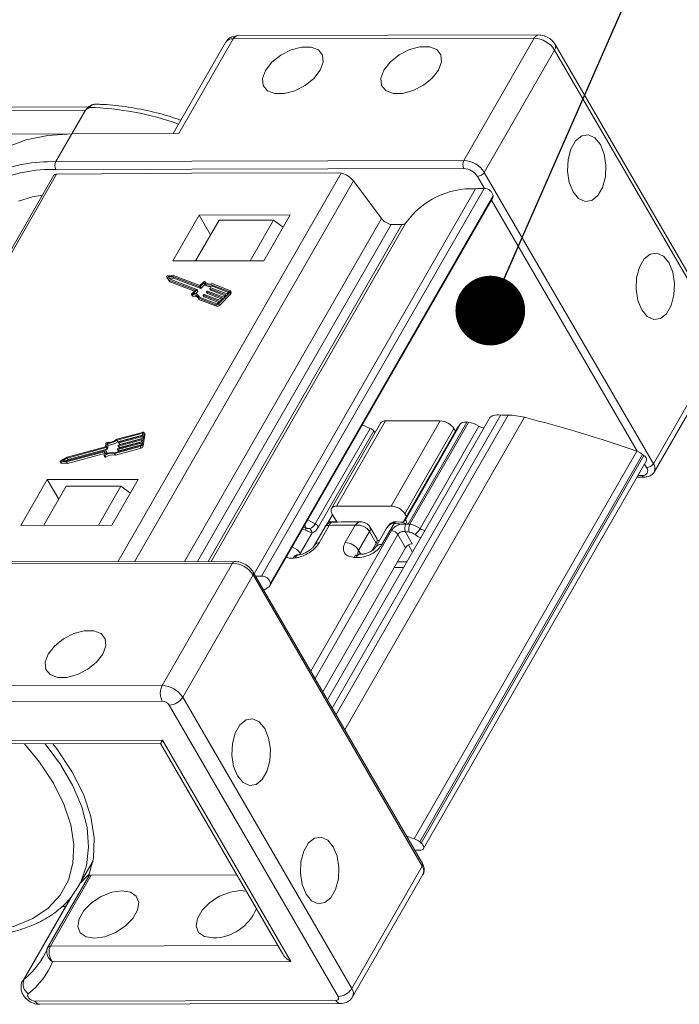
# Model space of a CAD drawing. Header units: millimetres. Extents: x 2517 to 3439, y -761 to -109.
# Tile 40 of 49: x 3115 to 3162, y -219 to -148. Entities that reach past the tile are written whole.
import ezdxf

# ---------------------------------------------------------------- set-up
doc = ezdxf.new("R2010")
doc.units = ezdxf.units.MM
doc.styles.get("Standard").update_dxf_attribs({"font": '仿宋_GB2312.ttf', "width": 0.8})
doc.dimstyles.new('ISO-25.1', dxfattribs={"dimtxt": 6, "dimasz": 5, "dimexe": 3.5, "dimexo": 0.625, "dimgap": 1.5, "dimtad": 1, "dimtoh": 1, "dimdsep": 46, "dimtxsty": 'Standard', "dimcen": 2.5, "dimadec": 0, "dimazin": 0, "dimtfac": 1, "dimtmove": 0, "dimatfit": 3, "dimfxl": 0, "dimarcsym": 0})

msp = doc.modelspace()

# ---------------------------------------------------------------- linework, layer by layer
at = {"color": 7, "linetype": 'Continuous', "lineweight": 15}
for p, q in [((3151.813, -148.956), (3130.226, -149.004)), ((3129.351, -149.489), (3125.59, -156.036)), ((3129.9, -149.239), (3125.995, -156.035)), ((3151.487, -149.191), (3129.9, -149.239)), ((3146.444, -157.97), (3151.487, -149.191)), ((3165.128, -170.542), (3152.997, -149.636)), ((3152.959, -150.037), (3147.915, -158.815)), ((3165.089, -170.942), (3152.959, -150.037)), ((3119.497, -154.119), (3097.97, -154.166)), ((3119.295, -154.353), (3098.067, -154.4)), ((3119.295, -154.353), (3118.319, -156.052)), ((3118.319, -156.052), (3108.967, -156.073)), ((3117.18, -158.035), (3118.319, -156.052)), ((3125.995, -156.035), (3118.319, -156.052)), ((3116.572, -158.049), (3117.18, -158.035)), ((3117.18, -158.035), (3146.444, -157.97)), ((3117.223, -158.938), (3101.216, -186.801)), ((3146.445, -158.535), (3117.181, -158.6)), ((3126.915, -158.862), (3117.223, -158.938)), ((3121.634, -186.755), (3137.651, -158.877)), ((3137.366, -158.838), (3126.915, -158.862)), ((3137.651, -158.877), (3137.366, -158.838)), ((3147.915, -158.815), (3160.045, -179.72)), ((3117.04, -159.022), (3101.08, -186.801)), ((3138.518, -159.424), (3122.818, -186.753)), ((3138.518, -159.424), (3140.544, -162.125)), ((3147.934, -159.975), (3147.426, -159.099)), ((3131.409, -187.62), (3147.284, -159.988)), ((3131.933, -187.782), (3147.91, -159.974)), ((3132.525, -188.489), (3148.501, -160.68)), ((3132.561, -188.365), (3148.538, -160.557)), ((3148.543, -160.478), (3132.566, -188.286)), ((3158.875, -178.831), (3148.423, -160.817)), ((3148.543, -160.478), (3148.538, -160.557)), ((3127.46, -161.887), (3125.573, -165.171)), ((3126.4, -186.745), (3140.544, -162.125)), ((3127.206, -165.168), (3128.882, -162.251)), ((3133.992, -161.872), (3127.46, -161.887)), ((3128.28, -163.299), (3127.46, -161.887)), ((3128.326, -186.74), (3142.292, -162.431)), ((3132.801, -162.242), (3128.882, -162.251)), ((3131.125, -165.159), (3132.801, -162.242)), ((3132.105, -165.157), (3133.992, -161.872)), ((3133.487, -162.75), (3132.801, -162.242)), ((3127.346, -186.743), (3141.238, -162.563)), ((3128.109, -186.741), (3142.001, -162.562)), ((3141.238, -162.563), (3142.001, -162.562)), ((3125.573, -165.171), (3132.105, -165.157)), ((3125.119, -166.291), (3125.184, -166.404)), ((3125.119, -166.292), (3125.289, -166.549)), ((3125.119, -166.292), (3125.185, -166.405)), ((3125.627, -166.209), (3125.181, -166.229)), ((3125.184, -166.404), (3125.185, -166.405)), ((3125.185, -166.405), (3125.354, -166.662)), ((3125.572, -166.282), (3125.245, -166.297)), ((3125.245, -166.297), (3125.37, -166.486)), ((3125.289, -166.549), (3127.184, -167.277)), ((3125.289, -166.549), (3125.354, -166.662)), ((3125.638, -166.395), (3125.319, -166.409)), ((3125.354, -166.662), (3127.121, -167.341)), ((3125.37, -166.486), (3127.3, -167.228)), ((3127.503, -167.024), (3125.572, -166.282)), ((3125.572, -166.282), (3125.638, -166.395)), ((3127.506, -166.931), (3125.627, -166.209)), ((3127.568, -167.137), (3125.638, -166.395)), ((3127.797, -166.75), (3127.536, -167.013)), ((3127.784, -166.674), (3127.539, -166.92)), ((3127.797, -166.75), (3127.863, -166.863)), ((3127.184, -167.277), (3126.922, -167.54)), ((3127.299, -167.251), (3127.037, -167.514)), ((3127.364, -167.364), (3127.198, -167.531)), ((3127.299, -167.251), (3127.364, -167.364)), ((3127.37, -167.345), (3127.305, -167.232)), ((3127.503, -167.024), (3127.568, -167.137)), ((3127.536, -167.013), (3127.601, -167.126)), ((3127.863, -166.863), (3127.601, -167.126)), ((3127.985, -167.395), (3128.051, -167.508)), ((3129.151, -167.846), (3127.99, -167.399)), ((3127.99, -167.399), (3128.056, -167.512)), ((3127.991, -167.376), (3128.025, -167.342)), ((3128.058, -167.331), (3129.219, -167.778)), ((3128.222, -167.157), (3128.287, -167.27)), ((3129.388, -167.608), (3128.227, -167.161)), ((3128.227, -167.161), (3128.292, -167.274)), ((3128.228, -167.138), (3128.262, -167.104)), ((3129.325, -167.672), (3128.292, -167.274)), ((3128.295, -167.094), (3129.456, -167.54)), ((3129.593, -167.358), (3128.342, -166.877)), ((3128.342, -166.877), (3128.408, -166.99)), ((3129.661, -167.29), (3128.39, -166.801)), ((3129.562, -167.434), (3128.408, -166.99)), ((3128.843, -168.245), (3129.655, -167.429)), ((3129.456, -167.54), (3129.591, -167.404)), ((3129.593, -167.358), (3129.605, -167.379)), ((3129.655, -167.429), (3129.721, -167.542)), ((3129.757, -167.428), (3129.692, -167.315)), ((3126.91, -167.578), (3126.976, -167.691)), ((3126.938, -167.589), (3127.003, -167.702)), ((3127.375, -167.821), (3128.646, -168.31)), ((3127.375, -167.821), (3127.441, -167.934)), ((3127.477, -167.766), (3127.434, -167.691)), ((3127.441, -167.934), (3128.711, -168.423)), ((3127.463, -167.761), (3128.714, -168.242)), ((3127.748, -167.633), (3127.814, -167.746)), ((3128.915, -168.084), (3127.753, -167.637)), ((3127.753, -167.637), (3127.819, -167.75)), ((3127.754, -167.614), (3127.788, -167.58)), ((3128.852, -168.147), (3127.819, -167.75)), ((3127.821, -167.569), (3128.982, -168.016)), ((3129.088, -167.91), (3128.056, -167.512)), ((3128.779, -168.22), (3128.915, -168.084)), ((3128.909, -168.358), (3129.721, -167.542)), ((3128.982, -168.016), (3129.151, -167.846)), ((3129.219, -167.778), (3129.388, -167.608)), ((3128.646, -168.31), (3128.711, -168.423)), ((3128.843, -168.245), (3128.909, -168.358)), ((3160.045, -179.72), (3165.089, -170.942)), ((3160.106, -180.32), (3165.15, -171.542)), ((3148.259, -176.495), (3136.665, -196.677)), ((3149.09, -176.226), (3137.004, -197.262)), ((3137.276, -197.73), (3149.624, -176.236)), ((3150.787, -176.39), (3137.904, -198.813)), ((3144.753, -176.643), (3140.834, -176.651)), ((3141.239, -182.759), (3144.753, -176.643)), ((3149.172, -176.237), (3149.09, -176.226)), ((3149.624, -176.236), (3149.172, -176.237)), ((3135.79, -184.044), (3139.732, -177.184)), ((3140.468, -176.818), (3136.954, -182.935)), ((3140.834, -176.651), (3137.32, -182.768)), ((3139.732, -177.184), (3139.163, -176.933)), ((3145.957, -177.182), (3142.118, -183.865)), ((3145.965, -177.17), (3142.12, -183.864)), ((3145.734, -177.206), (3142.22, -183.323)), ((3142.25, -183.744), (3146.207, -176.857)), ((3146.65, -176.74), (3142.45, -184.05)), ((3146.78, -176.754), (3142.579, -184.066)), ((3143.304, -184.378), (3147.528, -177.028)), ((3145.839, -177.387), (3145.734, -177.206)), ((3146.207, -176.857), (3145.965, -177.17)), ((3123.381, -177.473), (3121.545, -177.969)), ((3123.371, -177.541), (3121.564, -178.029)), ((3121.564, -178.029), (3121.629, -178.142)), ((3123.396, -177.665), (3121.629, -178.142)), ((3123.344, -178.004), (3121.666, -178.457)), ((3121.677, -178.389), (3123.355, -177.936)), ((3123.381, -177.766), (3121.703, -178.219)), ((3121.713, -178.151), (3123.391, -177.698)), ((3123.36, -177.903), (3121.768, -178.332)), ((3123.318, -178.173), (3123.344, -178.004)), ((3123.355, -177.936), (3123.381, -177.766)), ((3123.371, -177.541), (3123.406, -177.602)), ((3123.38, -178.352), (3123.504, -177.538)), ((3123.391, -177.698), (3123.412, -177.563)), ((3123.445, -178.465), (3123.57, -177.651)), ((3123.564, -177.611), (3123.498, -177.498)), ((3123.504, -177.538), (3123.57, -177.651)), ((3139.983, -177.371), (3136.026, -184.257)), ((3140.077, -177.498), (3139.983, -177.371)), ((3120.728, -178.515), (3117.989, -179.254)), ((3120.787, -178.564), (3117.998, -179.317)), ((3120.852, -178.677), (3118.063, -179.43)), ((3120.768, -178.252), (3120.728, -178.515)), ((3120.787, -178.564), (3120.852, -178.677)), ((3120.853, -178.278), (3120.813, -178.541)), ((3120.813, -178.541), (3120.878, -178.654)), ((3120.853, -178.278), (3120.918, -178.391)), ((3120.918, -178.391), (3120.878, -178.654)), ((3121.389, -178.987), (3123.225, -178.491)), ((3121.428, -178.911), (3123.236, -178.423)), ((3121.455, -179.1), (3123.291, -178.604)), ((3121.609, -178.683), (3121.614, -178.649)), ((3121.61, -178.69), (3121.676, -178.803)), ((3123.308, -178.241), (3121.63, -178.694)), ((3121.63, -178.694), (3121.695, -178.807)), ((3121.64, -178.626), (3123.318, -178.173)), ((3121.646, -178.446), (3121.651, -178.412)), ((3121.647, -178.452), (3121.712, -178.565)), ((3121.666, -178.457), (3121.732, -178.57)), ((3121.682, -178.208), (3121.687, -178.174)), ((3121.683, -178.215), (3121.749, -178.328)), ((3123.287, -178.378), (3121.695, -178.807)), ((3121.703, -178.219), (3121.768, -178.332)), ((3123.323, -178.14), (3121.732, -178.57)), ((3123.225, -178.491), (3123.291, -178.604)), ((3123.287, -178.377), (3123.308, -178.241)), ((3123.38, -178.352), (3123.445, -178.465)), ((3117.989, -179.254), (3117.524, -179.512)), ((3117.998, -179.317), (3117.655, -179.507)), ((3118.063, -179.43), (3117.905, -179.517)), ((3117.937, -179.593), (3120.653, -178.86)), ((3117.967, -179.52), (3120.756, -178.767)), ((3117.998, -179.317), (3118.063, -179.43)), ((3118.003, -179.706), (3120.655, -178.99)), ((3120.673, -178.871), (3120.636, -179.116)), ((3120.638, -179.13), (3120.703, -179.243)), ((3120.653, -178.86), (3120.67, -178.89)), ((3120.697, -179.129), (3120.763, -179.242)), ((3120.776, -178.778), (3120.736, -179.04)), ((3120.841, -178.885), (3120.775, -178.772)), ((3120.776, -178.778), (3120.842, -178.891)), ((3120.842, -178.891), (3120.825, -178.998)), ((3121.389, -178.987), (3121.455, -179.1)), ((3142.888, -206.635), (3158.865, -178.827)), ((3159.27, -179.053), (3143.293, -206.862)), ((3143.39, -206.941), (3159.367, -179.132)), ((3159.27, -179.053), (3159.367, -179.132)), ((3117.493, -179.564), (3117.558, -179.677)), ((3117.514, -179.575), (3117.937, -179.593)), ((3117.514, -179.575), (3117.58, -179.688)), ((3117.58, -179.688), (3118.003, -179.706)), ((3117.655, -179.507), (3117.967, -179.52)), ((3117.937, -179.593), (3118.003, -179.706)), ((3143.561, -207.346), (3159.537, -179.538)), ((3159.556, -180.004), (3159.412, -179.756)), ((3116.56, -180.86), (3114.672, -184.145)), ((3123.091, -180.845), (3116.56, -180.86)), ((3117.379, -182.272), (3116.56, -180.86)), ((3121.204, -184.13), (3123.091, -180.845)), ((3158.876, -180.689), (3159.394, -180.688)), ((3158.944, -180.571), (3159.231, -180.571)), ((3117.916, -181.338), (3116.305, -184.141)), ((3117.916, -181.338), (3121.835, -181.329)), ((3121.835, -181.329), (3120.224, -184.132)), ((3121.835, -181.329), (3122.522, -181.836)), ((3141.239, -182.759), (3137.32, -182.768)), ((3137.028, -183.391), (3136.625, -184.092)), ((3136.995, -183.335), (3137.323, -183.9)), ((3142.325, -183.504), (3142.22, -183.323)), ((3114.672, -184.145), (3121.204, -184.13)), ((3135.089, -184.483), (3134.873, -184.402)), ((3134.933, -184.297), (3135.116, -184.334)), ((3135.242, -183.758), (3135.79, -184.044)), ((3136.492, -184.24), (3135.732, -185.562)), ((3136.785, -184.15), (3136.069, -185.396)), ((3136.702, -183.957), (3136.731, -184.007)), ((3137.323, -183.9), (3136.735, -183.901)), ((3137.934, -185.376), (3138.65, -184.13)), ((3140.198, -185.1), (3139.712, -184.263)), ((3140.871, -184.392), (3140.124, -185.692)), ((3141.449, -184.001), (3140.57, -185.53)), ((3141.611, -183.883), (3141.485, -183.881)), ((3141.923, -183.917), (3141.611, -183.883)), ((3142.179, -183.826), (3142.25, -183.744)), ((3135.56, -184.689), (3134.712, -186.164)), ((3135.461, -194.603), (3141.254, -184.52)), ((3141.704, -184.8), (3135.768, -195.131)), ((3139.679, -184.58), (3138.899, -185.939)), ((3139.681, -184.583), (3139.679, -184.58)), ((3140.167, -185.42), (3139.681, -184.583)), ((3141.704, -184.8), (3142.258, -185.755)), ((3142.238, -184.593), (3142.747, -185.471)), ((3136.322, -196.087), (3142.258, -185.755)), ((3139.862, -185.952), (3140.167, -185.42)), ((3140.228, -185.223), (3140.394, -185.222)), ((3142.763, -186.062), (3142.469, -185.555)), ((3134.637, -186.254), (3134.509, -186.265)), ((3134.712, -186.164), (3134.667, -186.257)), ((3134.712, -186.164), (3134.752, -186.232)), ((3138.899, -185.939), (3139.058, -186.215)), ((3139.047, -186.215), (3138.908, -186.207)), ((3129.849, -186.854), (3100.585, -186.919)), ((3130.012, -186.737), (3100.748, -186.802)), ((3124.805, -195.633), (3129.849, -186.854)), ((3142.127, -187.17), (3141.444, -187.171)), ((3141.672, -186.775), (3142.355, -186.773)), ((3131.32, -187.7), (3126.277, -196.478)), ((3143.451, -208.605), (3131.32, -187.7)), ((3143.47, -208.405), (3131.34, -187.5)), ((3132.419, -188.593), (3132.087, -188.788)), ((3132.561, -188.365), (3132.566, -188.286)), ((3103.218, -195.681), (3124.805, -195.633)), ((3124.808, -196.764), (3103.221, -196.812)), ((3137.428, -217.951), (3125.298, -197.046)), ((3126.277, -196.478), (3138.407, -217.383)), ((3107.733, -199.607), (3124.82, -199.569)), ((3108.06, -199.841), (3124.685, -199.804)), ((3124.685, -199.804), (3133.428, -214.872)), ((3124.82, -199.569), (3134.027, -215.437)), ((3142.332, -206.443), (3142.888, -206.635)), ((3143.39, -206.941), (3143.293, -206.862)), ((3118.786, -210.069), (3119.845, -208.226)), ((3119.601, -209.144), (3118.931, -209.817)), ((3138.407, -217.383), (3143.451, -208.605)), ((3119.533, -209.329), (3116.604, -214.427)), ((3119.716, -209.246), (3116.787, -214.343)), ((3119.716, -209.246), (3130.15, -209.223)), ((3138.468, -217.983), (3143.511, -209.205)), ((3118.222, -210.878), (3114.8, -216.836)), ((3118.433, -210.57), (3114.9, -216.719)), ((3117.871, -211.49), (3117.61, -211.49)), ((3116.604, -214.427), (3116.596, -214.444)), ((3116.787, -214.343), (3133.101, -214.307)), ((3134.027, -215.437), (3116.94, -215.474)), ((3114.9, -216.719), (3114.801, -216.833)), ((3115.679, -218.282), (3137.266, -218.234)), ((3116.006, -218.516), (3137.593, -218.468))]:
    msp.add_line(p, q, dxfattribs=at)
at = {"color": 7, "linetype": 'Continuous', "lineweight": 15, "flags": 128}
for points in [[(3132.223, -151.496), (3132.008, -152.077), (3132.054, -152.588), (3132.358, -152.966), (3132.881, -153.166), (3133.562, -153.165), (3134.317, -152.961), (3135.056, -152.581), (3135.69, -152.069), (3136.142, -151.488), (3136.358, -150.907), (3136.311, -150.397), (3136.008, -150.018), (3135.484, -149.818), (3134.804, -149.82), (3134.048, -150.023), (3133.309, -150.403), (3132.675, -150.915), (3132.223, -151.496)], [(3140.715, -151.478), (3140.499, -152.058), (3140.546, -152.569), (3140.849, -152.947), (3141.372, -153.147), (3142.053, -153.146), (3142.808, -152.943), (3143.548, -152.562), (3144.182, -152.05), (3144.634, -151.469), (3144.849, -150.888), (3144.803, -150.378), (3144.499, -150), (3143.976, -149.799), (3143.295, -149.801), (3142.54, -150.004), (3141.8, -150.384), (3141.167, -150.896), (3140.715, -151.478)], [(3119.495, -154.139), (3119.496, -154.138), (3119.502, -154.135), (3119.511, -154.134), (3119.521, -154.136), (3119.534, -154.14), (3119.547, -154.146), (3119.563, -154.155)], [(3118.319, -156.052), (3116.601, -156.162), (3115.037, -156.479), (3113.657, -156.999), (3112.486, -157.712), (3111.545, -158.605), (3111.176, -159.1)], [(3154.287, -160.216), (3154.683, -160.693), (3155.148, -160.908), (3155.627, -160.835), (3156.062, -160.481), (3156.402, -159.891), (3156.603, -159.135), (3156.643, -158.305), (3156.517, -157.5), (3156.24, -156.818), (3155.844, -156.341), (3155.379, -156.126), (3154.9, -156.2), (3154.464, -156.553), (3154.125, -157.143), (3153.924, -157.899), (3153.883, -158.729), (3154.01, -159.534), (3154.287, -160.216)], [(3116.224, -160.442), (3115.512, -160.574), (3114.492, -160.872)], [(3159.205, -168.691), (3159.6, -169.168), (3160.065, -169.383), (3160.545, -169.31), (3160.98, -168.956), (3161.319, -168.366), (3161.521, -167.611), (3161.561, -166.78), (3161.435, -165.975), (3161.157, -165.293), (3160.762, -164.816), (3160.297, -164.601), (3159.817, -164.675), (3159.382, -165.028), (3159.043, -165.618), (3158.841, -166.374), (3158.801, -167.204), (3158.927, -168.009), (3159.205, -168.691)], [(3125.181, -166.229), (3125.168, -166.231), (3125.155, -166.236), (3125.142, -166.244), (3125.131, -166.253), (3125.122, -166.263), (3125.117, -166.274), (3125.116, -166.283), (3125.119, -166.292)], [(3127.86, -166.661), (3127.855, -166.656), (3127.848, -166.652), (3127.838, -166.651), (3127.827, -166.651), (3127.816, -166.655), (3127.804, -166.66), (3127.793, -166.666), (3127.784, -166.674)], [(3127.3, -167.228), (3127.302, -167.229), (3127.305, -167.232), (3127.306, -167.234), (3127.306, -167.237), (3127.305, -167.241), (3127.304, -167.244), (3127.302, -167.248), (3127.299, -167.251)], [(3127.99, -167.399), (3127.987, -167.398), (3127.985, -167.396), (3127.984, -167.393), (3127.984, -167.39), (3127.984, -167.387), (3127.986, -167.383), (3127.988, -167.38), (3127.991, -167.376)], [(3128.227, -167.161), (3128.224, -167.16), (3128.222, -167.158), (3128.221, -167.155), (3128.221, -167.152), (3128.221, -167.149), (3128.223, -167.145), (3128.225, -167.142), (3128.228, -167.138)], [(3129.591, -167.404), (3129.597, -167.397), (3129.602, -167.39), (3129.605, -167.383), (3129.606, -167.377), (3129.605, -167.37), (3129.603, -167.365), (3129.599, -167.361), (3129.593, -167.358)], [(3129.655, -167.429), (3129.673, -167.408), (3129.687, -167.387), (3129.695, -167.366), (3129.699, -167.346), (3129.697, -167.328), (3129.69, -167.312), (3129.677, -167.299), (3129.661, -167.29)], [(3126.922, -167.54), (3126.915, -167.549), (3126.91, -167.558), (3126.908, -167.567), (3126.909, -167.575), (3126.912, -167.581), (3126.919, -167.586), (3126.927, -167.588), (3126.938, -167.589)], [(3127.753, -167.637), (3127.751, -167.636), (3127.749, -167.634), (3127.747, -167.631), (3127.747, -167.628), (3127.748, -167.625), (3127.749, -167.621), (3127.751, -167.618), (3127.754, -167.614)], [(3123.412, -177.563), (3123.412, -177.556), (3123.41, -177.551), (3123.407, -177.546), (3123.402, -177.542), (3123.396, -177.54), (3123.388, -177.539), (3123.38, -177.539), (3123.371, -177.541)], [(3123.504, -177.538), (3123.505, -177.519), (3123.5, -177.502), (3123.49, -177.487), (3123.475, -177.477), (3123.456, -177.47), (3123.433, -177.467), (3123.408, -177.468), (3123.381, -177.473)], [(3121.63, -178.694), (3121.625, -178.695), (3121.621, -178.695), (3121.617, -178.695), (3121.614, -178.694), (3121.612, -178.692), (3121.61, -178.689), (3121.609, -178.687), (3121.609, -178.683)], [(3121.666, -178.457), (3121.662, -178.458), (3121.657, -178.458), (3121.654, -178.457), (3121.651, -178.456), (3121.648, -178.454), (3121.646, -178.452), (3121.646, -178.449), (3121.646, -178.446)], [(3121.703, -178.219), (3121.698, -178.22), (3121.694, -178.22), (3121.69, -178.22), (3121.687, -178.219), (3121.684, -178.217), (3121.683, -178.214), (3121.682, -178.212), (3121.682, -178.208)], [(3120.636, -179.116), (3120.636, -179.125), (3120.639, -179.131), (3120.645, -179.136), (3120.653, -179.139), (3120.663, -179.14), (3120.674, -179.139), (3120.686, -179.135), (3120.697, -179.129)], [(3120.653, -178.86), (3120.657, -178.859), (3120.661, -178.859), (3120.665, -178.86), (3120.668, -178.861), (3120.671, -178.863), (3120.672, -178.865), (3120.673, -178.868), (3120.673, -178.871)], [(3120.703, -179.243), (3120.704, -179.244), (3120.71, -179.249), (3120.718, -179.252), (3120.728, -179.253), (3120.74, -179.252), (3120.751, -179.248), (3120.763, -179.242)], [(3120.756, -178.767), (3120.76, -178.766), (3120.764, -178.766), (3120.768, -178.767), (3120.771, -178.768), (3120.774, -178.77), (3120.775, -178.772), (3120.776, -178.775), (3120.776, -178.778)], [(3159.367, -179.132), (3159.452, -179.214), (3159.515, -179.301), (3159.551, -179.388), (3159.559, -179.469), (3159.537, -179.538)], [(3117.524, -179.512), (3117.511, -179.52), (3117.501, -179.53), (3117.494, -179.541), (3117.491, -179.551), (3117.491, -179.56), (3117.495, -179.568), (3117.503, -179.573), (3117.514, -179.575)], [(3142.186, -183.822), (3142.215, -183.793), (3142.25, -183.744)], [(3116.636, -193.388), (3117.088, -192.807), (3117.722, -192.295), (3118.461, -191.915), (3119.216, -191.712), (3119.897, -191.71), (3120.42, -191.91), (3120.724, -192.289), (3120.771, -192.799), (3120.555, -193.38), (3120.103, -193.961), (3119.469, -194.473), (3118.73, -194.853), (3117.974, -195.057), (3117.294, -195.058), (3116.77, -194.858), (3116.467, -194.48), (3116.42, -193.969), (3116.636, -193.388)], [(3132.161, -198.729), (3131.766, -198.251), (3131.3, -198.037), (3130.821, -198.11), (3130.386, -198.464), (3130.047, -199.054), (3129.845, -199.809), (3129.805, -200.64), (3129.931, -201.445), (3130.208, -202.127), (3130.604, -202.604), (3131.069, -202.819), (3131.548, -202.745), (3131.984, -202.392), (3132.323, -201.802), (3132.525, -201.046), (3132.565, -200.216), (3132.438, -199.411), (3132.161, -198.729)], [(3114.932, -199.826), (3115.998, -201.128), (3116.998, -202.638), (3117.751, -204.148), (3118.242, -205.629), (3118.461, -207.05), (3118.405, -208.385), (3118.074, -209.606), (3117.475, -210.689), (3116.619, -211.612), (3115.525, -212.358), (3114.213, -212.911), (3112.709, -213.26), (3111.044, -213.398)], [(3118.822, -210.006), (3118.959, -209.744), (3119.377, -208.549), (3119.529, -207.236), (3119.413, -205.828), (3119.032, -204.353), (3118.391, -202.835), (3117.502, -201.305), (3116.411, -199.822)], [(3116.961, -199.821), (3117.236, -200.178), (3118.327, -201.808), (3119.15, -203.441), (3119.689, -205.043), (3119.934, -206.581), (3119.878, -208.025), (3119.525, -209.346)], [(3137.078, -207.204), (3136.683, -206.727), (3136.218, -206.512), (3135.739, -206.585), (3135.303, -206.939), (3134.964, -207.529), (3134.762, -208.285), (3134.722, -209.115), (3134.849, -209.92), (3135.126, -210.602), (3135.521, -211.079), (3135.987, -211.294), (3136.466, -211.22), (3136.901, -210.867), (3137.24, -210.277), (3137.442, -209.521), (3137.482, -208.691), (3137.356, -207.886), (3137.078, -207.204)], [(3143.343, -207.446), (3143.437, -207.434), (3143.511, -207.4), (3143.561, -207.347), (3143.582, -207.277), (3143.575, -207.196), (3143.538, -207.109), (3143.475, -207.022), (3143.39, -206.941)], [(3119.96, -213.771), (3119.349, -213.67), (3118.929, -213.376), (3118.751, -212.925), (3118.837, -212.371), (3119.176, -211.781), (3119.728, -211.226), (3120.425, -210.773), (3121.184, -210.477), (3121.913, -210.373), (3122.524, -210.474), (3122.944, -210.767), (3123.122, -211.218), (3123.036, -211.772), (3122.697, -212.362), (3122.145, -212.917), (3121.448, -213.37), (3120.689, -213.667), (3119.96, -213.771)], [(3128.452, -213.752), (3127.84, -213.651), (3127.42, -213.357), (3127.243, -212.906), (3127.329, -212.352), (3127.668, -211.762), (3128.219, -211.207), (3128.916, -210.754), (3129.675, -210.458), (3130.404, -210.354), (3130.833, -210.399)], [(3115.679, -218.282), (3115.567, -218.268), (3115.45, -218.226), (3115.339, -218.161), (3115.247, -218.079), (3115.182, -217.99), (3115.151, -217.901), (3115.158, -217.822), (3115.201, -217.762)]]:
    msp.add_lwpolyline(points, dxfattribs=at)
at = {"color": 7, "linetype": 'Continuous', "lineweight": 15}
for centre, radius, start, end in [((3130.267, -149.404), 0.402, 95.81715, 155.74185), ((3151.856, -149.358), 0.405, 97.14603, 155.62509), ((3129.831, -149.815), 0.58, 83.16144, 145.77664), ((3151.407, -151.034), 1.844, 32.72975, 87.51879), ((3152.631, -149.803), 0.402, 324.49957, 24.42218), ((3119.787, -154.624), 0.562, 129.37289, 151.17587), ((3119.037, -174.851), 20.702, 70.39266, 88.545), ((3116.736, -167.959), 9.911, 90.95082, 117.47001), ((3117.726, -158.316), 0.615, 152.72975, 207.51879), ((3146.99, -158.251), 0.615, 152.72975, 207.51879), ((3146.364, -159.812), 1.844, 32.72975, 87.51879), ((3116.961, -169.213), 10.615, 88.81379, 113.2683), ((3146.392, -159.764), 1.229, 32.72975, 87.51879), ((3147.397, -158.485), 0.615, 272.73394, 327.5146), ((3147.059, -165.85), 5.866, 87.79666, 144.3522), ((3147.892, -172.927), 12.953, 89.92295, 92.68917), ((3147.921, -160.609), 0.636, 11.92797, 91.03306), ((3148.254, -160.541), 0.284, 330.46652, 356.66572), ((3142.031, -162.239), 0.324, 264.64092, 323.58247), ((3128.178, -166.347), 0.555, 226.6309, 287.23953), ((3128.223, -166.361), 0.471, 219.63409, 290.80727), ((3127.354, -167.35), 0.0168, 305.96135, 18.57309), ((3127.51, -166.99), 0.0349, 258.43238, 317.99567), ((3127.513, -166.897), 0.0349, 258.43238, 317.99567), ((3127.575, -167.103), 0.0349, 258.43238, 317.99567), ((3128.243, -166.46), 0.555, 226.6309, 287.23953), ((3128.051, -167.366), 0.0349, 78.43238, 137.99567), ((3128.288, -167.128), 0.0349, 78.43238, 137.99567), ((3128.296, -167.265), 0.00967, 210.96105, 251.19225), ((3129.661, -167.46), 0.101, 305.96135, 18.57309), ((3127.029, -167.945), 0.367, 19.64525, 104.44088), ((3126.997, -167.675), 0.027, 216.39343, 282.28072), ((3127.077, -168.149), 0.454, 49.695, 99.42012), ((3127.093, -167.907), 0.398, 21.65808, 98.11381), ((3127.814, -167.604), 0.0349, 78.43238, 137.99567), ((3127.822, -167.741), 0.00967, 210.96105, 251.19225), ((3128.059, -167.503), 0.00967, 210.96105, 251.19225), ((3128.688, -168.105), 0.209, 258.43238, 317.99567), ((3128.753, -168.218), 0.209, 258.43238, 317.99567), ((3128.728, -168.173), 0.0698, 258.43238, 317.99567), ((3144.7, -177.871), 1.229, 32.72975, 87.51879), ((3149.591, -180.951), 4.714, 75.30415, 89.59513), ((3126.768, -270.63), 97.252, 70.72917, 75.70158), ((3140.796, -177.052), 0.402, 84.50669, 144.43139), ((3120.863, -177.098), 1.106, 268.74095, 308.05283), ((3120.799, -176.987), 1.293, 272.39546, 306.27472), ((3123.513, -177.64), 0.058, 349.05629, 29.28749), ((3120.836, -178.275), 0.0716, 87.51037, 161.2122), ((3120.779, -178.53), 0.0349, 282.25287, 341.81616), ((3120.845, -178.643), 0.0349, 282.25287, 341.81616), ((3120.864, -177.1), 1.293, 272.39546, 306.27472), ((3121.648, -178.66), 0.0349, 102.25287, 161.81616), ((3121.684, -178.423), 0.0349, 102.25287, 161.81616), ((3121.72, -178.185), 0.0349, 102.25287, 161.81616), ((3121.725, -178.554), 0.0168, 221.67545, 294.28719), ((3121.761, -178.317), 0.0168, 221.67545, 294.28719), ((3123.181, -178.287), 0.209, 282.25287, 341.81616), ((3123.221, -178.355), 0.0698, 282.25287, 341.81616), ((3123.246, -178.4), 0.209, 282.25287, 341.81616), ((3121.221, -179.922), 0.95, 79.81332, 123.45695), ((3121.266, -179.959), 1.061, 81.19133, 119.96516), ((3121.287, -180.035), 0.95, 79.81332, 123.45695), ((3120.832, -178.889), 0.00967, 349.05629, 29.28749), ((3121.688, -178.792), 0.0168, 221.67545, 294.28719), ((3158.413, -180.111), 1.362, 50.97846, 70.61013), ((3117.578, -179.664), 0.0239, 214.01795, 273.54147), ((3159.286, -180.226), 0.349, 260.92099, 39.33831), ((3159.527, -179.39), 0.615, 272.73394, 327.5146), ((3159.555, -180.073), 0.604, 336.05717, 35.72416), ((3159.414, -180.487), 0.201, 204.50435, 264.42094), ((3137.265, -183.113), 0.349, 80.92099, 219.33831), ((3141.186, -183.988), 1.229, 32.72975, 87.51879), ((3134.543, -184.307), 0.574, 342.11918, 357.26129), ((3135.082, -184.746), 0.481, 6.89182, 50.82535), ((3135.528, -184.572), 0.589, 32.28789, 63.59193), ((3138.05, -214.682), 30.558, 88.87541, 92.37314), ((3139.419, -184.394), 0.32, 324.56032, 27.41392), ((3139.419, -184.396), 0.322, 324.49893, 24.42947), ((3141.399, -183.95), 0.0884, 168.55091, 212.91759), ((3141.51, -184.28), 0.4, 93.64135, 119.71797), ((3141.512, -184.085), 0.206, 97.3922, 155.0209), ((3141.371, -184.779), 0.783, 84.30842, 93.4224), ((3141.621, -184.068), 0.185, 93.27805, 158.71173), ((3137.894, -220.959), 37.129, 83.73664, 84.506), ((3142.92, -184.368), 0.718, 154.62476, 198.27037), ((3137.801, -221.923), 38.126, 83.14871, 83.26669), ((3137.778, -222.208), 38.443, 82.82601, 83.01933), ((3143.214, -184.409), 0.722, 151.65503, 197.70844), ((3142.351, -185.592), 1.543, 51.87124, 81.52872), ((3141.827, -183.527), 1.705, 311.18397, 330.05416), ((3143.687, -183.901), 0.611, 231.26354, 266.88561), ((3139.905, -185.233), 0.322, 324.49893, 24.42947), ((3141.18, -185.139), 0.624, 32.97949, 83.18521), ((3137.801, -222.173), 37.841, 82.82564, 83.26625), ((3142.394, -185.519), 0.9, 51.87124, 81.52872), ((3143.778, -183.738), 1.356, 232.31234, 251.93691), ((3133.68, -186.829), 1.228, 32.81219, 68.31475), ((3136.049, -185.781), 0.386, 87.12209, 145.64236), ((3137.861, -186.608), 1.234, 32.7954, 86.62888), ((3140.473, -185.956), 0.437, 77.1356, 143.15564), ((3142.777, -186.085), 0.615, 92.73394, 147.5146), ((3134.57, -186.681), 0.42, 97.98707, 154.43964), ((3136.564, -213.248), 26.854, 94.79578, 95.06919), ((3134.697, -186.669), 0.419, 97.47844, 154.52891), ((3138.933, -186.586), 0.38, 93.48048, 157.70575), ((3136.646, -220.826), 34.439, 86.54654, 86.77779), ((3139.071, -186.593), 0.378, 93.22225, 157.82004), ((3130.026, -186.928), 0.192, 94.1543, 157.37903), ((3129.769, -188.697), 1.844, 32.72975, 87.51879), ((3131.168, -187.584), 0.192, 322.86114, 26.0895), ((3131.918, -200.898), 13.115, 89.93241, 91.79137), ((3131.944, -188.418), 0.636, 11.92797, 91.03306), ((3132.281, -188.349), 0.28, 299.5181, 356.72297), ((3125.898, -196.196), 1.229, 152.72975, 207.51879), ((3124.725, -197.475), 1.844, 32.72975, 87.51879), ((3124.781, -197.378), 0.615, 32.72975, 87.51879), ((3125.24, -195.818), 1.23, 272.73394, 327.5146), ((3142.436, -207.92), 1.362, 50.97846, 70.61013), ((3143.27, -193.713), 13.734, 268.50198, 270.30352), ((3143.287, -208.488), 0.201, 324.49893, 24.42947), ((3142.975, -208.956), 0.592, 335.1376, 36.42312), ((3119.695, -209.443), 0.198, 83.94252, 144.99556), ((3128.445, -210.39), 3.362, 270.11401, 337.92436), ((3111.411, -212.348), 5.593, 308.59477, 337.99422), ((3116.766, -214.54), 0.198, 83.94252, 144.99556), ((3111.535, -213.171), 5.875, 308.60826, 336.9149), ((3115.675, -217.06), 0.847, 156.29828, 235.97127), ((3137.37, -216.723), 1.23, 272.73394, 327.5146), ((3137.932, -217.734), 0.591, 334.93577, 36.44156), ((3116.032, -218.133), 0.384, 202.86844, 266.06792), ((3137.293, -218.062), 0.175, 260.92099, 39.33831), ((3137.619, -218.085), 0.384, 202.86442, 266.10801)]:
    msp.add_arc(centre, radius, start, end, dxfattribs=at)
for centre, major_axis, ratio, start_param, end_param in [((3117.387, -159.22), (-0.348, 0.197), 0.581145, 5.494555, 6.279872), ((3137.979, -159.442), (-0.648, 0.475), 0.48804, 4.155984, 5.552247), ((3140.976, -162.111), (-0.519, 0.38), 0.48804, 1.014391, 2.410655), ((3149.909, -177.639), (-1.621, 1.188), 0.48804, 5.552247, 6.337564), ((3139.656, -177.371), (-0.365, 0.166), 0.503106, 3.879245, 4.734298), ((3146.913, -177.23), (-0.731, 0.332), 0.503106, 5.296137, 6.165785), ((3157.483, -196.891), (-30.063, 13.665), 0.503106, 5.291643, 5.296137), ((3147.092, -177.341), (-0.877, 0.399), 0.503106, 4.431757, 5.291643), ((3147.709, -176.897), (-0.365, 0.166), 0.503106, 1.290165, 2.288522), ((3134.613, -182.386), (-0.861, 1.956), 0.528142, 3.058746, 3.51251), ((3134.94, -182.386), (-0.531, 2.33), 0.536055, 3.213889, 3.667653), ((3125.145, -199.003), (0.46, 0.801), 0.00007, 2.356154, 3.141633), ((3134.352, -214.87), (-0.981, 0.564), 0.577335, 0.785358, 1.570756)]:
    msp.add_ellipse(centre, major_axis=major_axis, ratio=ratio, start_param=start_param, end_param=end_param, dxfattribs=at)
for points, knots in [([(3130.226, -149.004), (3130.081, -149.021), (3129.82, -149.051), (3129.514, -149.247), (3129.408, -149.42), (3129.363, -149.493)], [0, 0, 0, 0, 0.420347, 0.754344, 1, 1, 1, 1]), ([(3152.997, -149.636), (3152.929, -149.539), (3152.778, -149.325), (3152.416, -149.08), (3152.071, -148.966), (3151.863, -148.958), (3151.813, -148.956)], [0, 0, 0, 0, 0.254118, 0.5541916, 0.894353, 1, 1, 1, 1]), ([(3119.962, -153.933), (3119.925, -153.931), (3119.825, -153.925), (3119.667, -154.002), (3119.558, -154.087), (3119.493, -154.14), (3119.488, -154.144)], [0, 0, 0, 0, 0.210793, 0.570573, 0.968108, 1, 1, 1, 1]), ([(3119.968, -153.928), (3119.923, -153.93), (3119.825, -153.936), (3119.689, -154.032), (3119.598, -154.121), (3119.563, -154.155)], [0, 0, 0, 0, 0.3453762, 0.7479784, 1, 1, 1, 1]), ([(3126.141, -155.076), (3126.023, -155.031), (3125.291, -154.757), (3123.941, -154.411), (3122.13, -154.062), (3120.809, -153.934), (3120.107, -153.927), (3119.968, -153.926)], [0, 0, 0, 0, 0.0559935, 0.3461917, 0.6368501, 0.9280817, 1, 1, 1, 1]), ([(3119.563, -154.155), (3119.548, -154.168), (3119.464, -154.236), (3119.371, -154.3), (3119.296, -154.353), (3119.295, -154.353)], [0, 0, 0, 0, 0.1753698, 0.9879129, 1, 1, 1, 1]), ([(3119.494, -154.137), (3119.473, -154.156), (3119.452, -154.174), (3119.428, -154.192), (3119.427, -154.192)], [0, 0, 0, 0, 0.9700751, 1, 1, 1, 1]), ([(3159.394, -180.688), (3159.49, -180.68), (3159.69, -180.664), (3159.95, -180.537), (3160.055, -180.383), (3160.102, -180.315)], [0, 0, 0, 0, 0.334951, 0.704768, 1, 1, 1, 1]), ([(3135.041, -184.109), (3135.049, -184.17), (3135.06, -184.251), (3135.105, -184.317), (3135.116, -184.334)], [0, 0, 0, 0, 0.748711, 1, 1, 1, 1]), ([(3135.116, -184.334), (3135.138, -184.343), (3135.188, -184.363), (3135.278, -184.384), (3135.343, -184.383), (3135.38, -184.375), (3135.386, -184.373)], [0, 0, 0, 0, 0.217542, 0.48659, 0.918385, 1, 1, 1, 1]), ([(3136.492, -184.24), (3136.496, -184.233), (3136.506, -184.218), (3136.525, -184.198), (3136.548, -184.18), (3136.575, -184.166), (3136.609, -184.154), (3136.644, -184.147), (3136.679, -184.144), (3136.711, -184.143), (3136.745, -184.145), (3136.77, -184.148), (3136.783, -184.15), (3136.785, -184.15)], [0, 0, 0, 0, 0.092208, 0.196773, 0.301966, 0.409113, 0.516925, 0.649063, 0.73382, 0.818898, 0.904969, 0.991377, 1, 1, 1, 1]), ([(3137.02, -183.928), (3136.986, -183.928), (3136.876, -183.926), (3136.7, -184.009), (3136.554, -184.127), (3136.508, -184.22), (3136.497, -184.243)], [0, 0, 0, 0, 0.154421, 0.51402, 0.884544, 1, 1, 1, 1]), ([(3137.019, -183.928), (3137.007, -183.926), (3136.953, -183.916), (3136.896, -183.964), (3136.831, -184.043), (3136.802, -184.101), (3136.785, -184.149), (3136.785, -184.15)], [0, 0, 0, 0, 0.117777, 0.530157, 0.658836, 0.991582, 1, 1, 1, 1]), ([(3139.125, -183.898), (3138.703, -183.892), (3137.973, -183.882), (3137.264, -183.91), (3136.964, -183.922)], [0, 0, 0, 0, 0.577799, 1, 1, 1, 1]), ([(3139.071, -183.906), (3139.053, -183.903), (3138.979, -183.89), (3138.883, -183.935), (3138.759, -184.014), (3138.696, -184.074), (3138.651, -184.129), (3138.65, -184.13)], [0, 0, 0, 0, 0.120552, 0.52964, 0.628832, 0.991953, 1, 1, 1, 1]), ([(3139.679, -184.58), (3139.645, -184.531), (3139.578, -184.435), (3139.411, -184.3), (3139.195, -184.189), (3139.001, -184.139), (3138.819, -184.118), (3138.723, -184.12), (3138.651, -184.13), (3138.65, -184.13)], [0, 0, 0, 0, 0.171927, 0.332771, 0.543402, 0.755748, 0.807293, 0.99583, 1, 1, 1, 1]), ([(3139.698, -184.249), (3139.694, -184.24), (3139.658, -184.151), (3139.518, -184.033), (3139.315, -183.93), (3139.159, -183.892), (3139.08, -183.899), (3139.07, -183.9)], [0, 0, 0, 0, 0.04083, 0.382432, 0.680456, 0.961415, 1, 1, 1, 1]), ([(3141.325, -183.998), (3141.233, -184.042), (3141.046, -184.13), (3140.936, -184.307), (3140.879, -184.397)], [0, 0, 0, 0, 0.489766, 1, 1, 1, 1]), ([(3141.318, -183.942), (3141.282, -183.959), (3141.15, -184.024), (3140.998, -184.182), (3140.917, -184.334), (3140.886, -184.392)], [0, 0, 0, 0, 0.187094, 0.690556, 1, 1, 1, 1]), ([(3141.254, -184.52), (3141.299, -184.457), (3141.387, -184.332), (3141.604, -184.176), (3141.799, -184.088), (3141.915, -184.059), (3141.945, -184.052)], [0, 0, 0, 0, 0.297414, 0.595558, 0.895768, 1, 1, 1, 1]), ([(3142.349, -184.069), (3142.321, -184.055), (3142.196, -183.992), (3142.046, -183.926), (3141.945, -183.922), (3141.922, -183.921)], [0, 0, 0, 0, 0.1804507, 0.818999, 1, 1, 1, 1]), ([(3142.184, -183.819), (3142.153, -183.845), (3142.085, -183.902), (3141.971, -183.922), (3141.929, -183.913), (3141.924, -183.912)], [0, 0, 0, 0, 0.409271, 0.922034, 1, 1, 1, 1]), ([(3142.271, -184.06), (3142.165, -184.052), (3142.058, -184.044), (3141.947, -184.052), (3141.945, -184.052)], [0, 0, 0, 0, 0.984738, 1, 1, 1, 1]), ([(3142.188, -183.821), (3142.19, -183.819), (3142.192, -183.817), (3142.189, -183.82), (3142.189, -183.82)], [0, 0, 0, 0, 0.833382, 1, 1, 1, 1]), ([(3142.25, -183.744), (3142.261, -183.754), (3142.286, -183.778), (3142.343, -183.919), (3142.389, -184.036), (3142.402, -184.067)], [0, 0, 0, 0, 0.331117, 0.8201552, 1, 1, 1, 1]), ([(3142.402, -184.067), (3142.396, -184.068), (3142.378, -184.073), (3142.361, -184.071), (3142.349, -184.069)], [0, 0, 0, 0, 0.309016, 1, 1, 1, 1]), ([(3142.45, -184.05), (3142.449, -184.05), (3142.432, -184.056), (3142.416, -184.062), (3142.402, -184.067)], [0, 0, 0, 0, 0.099749, 1, 1, 1, 1]), ([(3135.56, -184.689), (3135.495, -184.668), (3135.395, -184.636), (3135.224, -184.552), (3135.131, -184.505), (3135.089, -184.483)], [0, 0, 0, 0, 0.488852, 0.767308, 1, 1, 1, 1]), ([(3142.238, -184.593), (3142.208, -184.588), (3142.136, -184.576), (3142.011, -184.589), (3141.882, -184.634), (3141.77, -184.707), (3141.726, -184.769), (3141.704, -184.8)], [0, 0, 0, 0, 0.150082, 0.366783, 0.579829, 0.790423, 1, 1, 1, 1]), ([(3136.069, -185.396), (3135.99, -185.511), (3135.832, -185.742), (3135.453, -186.057), (3135.025, -186.303), (3134.629, -186.447), (3134.408, -186.477), (3134.319, -186.489)], [0, 0, 0, 0, 0.211713, 0.424524, 0.639062, 0.85533, 1, 1, 1, 1]), ([(3135.73, -185.564), (3135.729, -185.567), (3135.714, -185.596), (3135.635, -185.704), (3135.484, -185.855), (3135.271, -186.016), (3135.028, -186.146), (3134.816, -186.224), (3134.68, -186.251), (3134.648, -186.252), (3134.642, -186.252)], [0, 0, 0, 0, 0.01589, 0.160027, 0.308112, 0.475615, 0.658269, 0.823981, 0.966721, 1, 1, 1, 1]), ([(3138.582, -186.442), (3138.449, -186.423), (3138.183, -186.386), (3137.914, -186.198), (3137.785, -185.931), (3137.803, -185.641), (3137.897, -185.451), (3137.934, -185.376)], [0, 0, 0, 0, 0.217398, 0.43373, 0.648022, 0.860588, 1, 1, 1, 1]), ([(3140.57, -185.53), (3140.491, -185.643), (3140.331, -185.869), (3139.937, -186.153), (3139.485, -186.356), (3139.06, -186.453), (3138.818, -186.451), (3138.721, -186.45)], [0, 0, 0, 0, 0.210692, 0.422448, 0.636715, 0.853827, 1, 1, 1, 1]), ([(3140.122, -185.694), (3140.121, -185.696), (3140.112, -185.717), (3140.047, -185.804), (3139.913, -185.926), (3139.716, -186.053), (3139.476, -186.156), (3139.249, -186.21), (3139.098, -186.22), (3139.057, -186.215), (3139.051, -186.214)], [0, 0, 0, 0, 0.015824, 0.157643, 0.303005, 0.463175, 0.639906, 0.822288, 0.973135, 1, 1, 1, 1]), ([(3134.191, -186.5), (3134.064, -186.504), (3133.87, -186.512), (3133.758, -186.435), (3133.719, -186.409)], [0, 0, 0, 0, 0.656559, 1, 1, 1, 1]), ([(3134.511, -186.264), (3134.507, -186.264), (3134.462, -186.272), (3134.434, -186.262), (3134.448, -186.267), (3134.45, -186.268)], [0, 0, 0, 0, 0.087709, 0.853541, 1, 1, 1, 1]), ([(3138.91, -186.206), (3138.905, -186.206), (3138.848, -186.207), (3138.8, -186.187), (3138.805, -186.191), (3138.807, -186.192)], [0, 0, 0, 0, 0.0620261, 0.6742356, 1, 1, 1, 1]), ([(3138.899, -185.939), (3138.883, -185.972), (3138.843, -186.056), (3138.825, -186.148), (3138.847, -186.193), (3138.849, -186.198)], [0, 0, 0, 0, 0.3697791, 0.9318474, 1, 1, 1, 1]), ([(3131.34, -187.5), (3131.287, -187.422), (3131.156, -187.228), (3130.835, -186.973), (3130.42, -186.775), (3130.145, -186.749), (3130.012, -186.737)], [0, 0, 0, 0, 0.184445, 0.460896, 0.73938, 1, 1, 1, 1]), ([(3143.505, -209.202), (3143.513, -209.192), (3143.584, -209.108), (3143.613, -208.892), (3143.584, -208.63), (3143.505, -208.474), (3143.47, -208.405)], [0, 0, 0, 0, 0.046926, 0.395153, 0.730966, 1, 1, 1, 1]), ([(3111.369, -213.626), (3111.557, -213.622), (3112.301, -213.61), (3113.529, -213.453), (3114.981, -213.081), (3116.274, -212.519), (3117.376, -211.778), (3118.245, -210.938), (3118.635, -210.286), (3118.811, -209.991)], [0, 0, 0, 0, 0.0552604, 0.219392, 0.3836254, 0.5471593, 0.7090635, 0.8685229, 1, 1, 1, 1]), ([(3116.94, -215.474), (3116.938, -215.473), (3116.856, -215.415), (3116.705, -215.272), (3116.57, -215.034), (3116.514, -214.8), (3116.522, -214.603), (3116.574, -214.492), (3116.596, -214.444)], [0, 0, 0, 0, 0.004323, 0.241136, 0.480215, 0.650757, 0.847189, 1, 1, 1, 1]), ([(3116.787, -214.343), (3116.764, -214.392), (3116.71, -214.505), (3116.68, -214.713), (3116.697, -214.968), (3116.776, -215.235), (3116.88, -215.403), (3116.939, -215.473), (3116.94, -215.474)], [0, 0, 0, 0, 0.152774, 0.349189, 0.519752, 0.758876, 0.995678, 1, 1, 1, 1]), ([(3114.806, -216.831), (3114.802, -216.836), (3114.72, -216.932), (3114.67, -217.176), (3114.676, -217.505), (3114.793, -217.816), (3115.009, -218.108), (3115.347, -218.364), (3115.706, -218.5), (3115.934, -218.512), (3116.006, -218.516)], [0, 0, 0, 0, 0.007729, 0.15368, 0.283039, 0.411139, 0.553221, 0.721329, 0.912274, 1, 1, 1, 1]), ([(3137.593, -218.468), (3137.738, -218.451), (3137.999, -218.421), (3138.305, -218.225), (3138.412, -218.052), (3138.457, -217.978)], [0, 0, 0, 0, 0.419801, 0.753364, 1, 1, 1, 1])]:
    msp.add_open_spline(points, degree=3, knots=knots, dxfattribs=at)

# ---------------------------------------------------------------- leaders
at = {"color": 5, "lineweight": 9}
msp.add_leader([(3148.344, -168.733), (3160.718, -140.443), (3168.425, -140.443)], dimstyle='ISO-25.1', override={"dimgap": 1.5, "dimtad": 0, "dimldrblk": 'Dot'}, dxfattribs=at)

doc.saveas('drawing.dxf')
